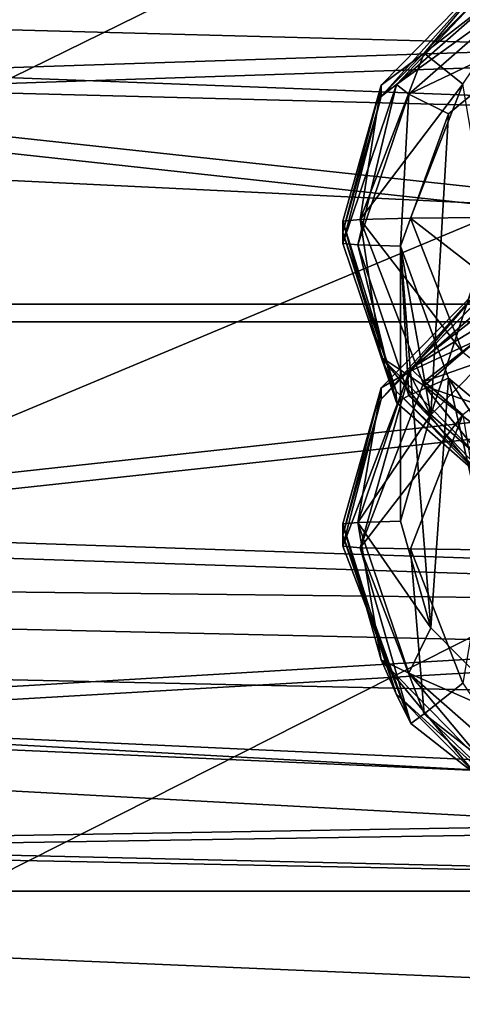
# Model space of a CAD drawing. Header units: metres. Extents: x 0 to 1004, y -708 to 0.
# Tile 48 of 103: x 226 to 241, y -171 to -137. Entities that reach past the tile are written whole.
import ezdxf

# ---------------------------------------------------------------- set-up
doc = ezdxf.new("R2010")
doc.units = ezdxf.units.M

msp = doc.modelspace()

# ---------------------------------------------------------------- linework, layer by layer
at = {"layer": 'top0123410'}
for points in [[(892.532837, -164.3479, 2150.003662), (85.591202, -133.342072, 2129.335449), (102.249924, -155.053757, 2143.80835)], [(892.532837, -164.3479, 2150.003662), (901.799438, -155.053757, 2143.80835), (85.591202, -133.342072, 2129.335449)], [(901.799438, -155.053757, 2143.80835), (918.45813, -133.342072, 2129.335449), (85.591202, -133.342072, 2129.335449)], [(104.082817, -156.892273, 2141.547363), (87.78653, -135.652328, 2127.388916), (881.439697, -173.853394, 2152.853516)], [(881.439697, -173.853394, 2152.853516), (87.78653, -135.652328, 2127.388916), (899.966553, -156.892273, 2141.547363)], [(87.78653, -135.652328, 2127.388916), (916.262817, -135.652328, 2127.388916), (899.966553, -156.892273, 2141.547363)], [(102.249924, -155.053757, 2143.80835), (111.516518, -164.3479, 2150.003662), (820.797729, -194.344879, 2169.999756)], [(882.837769, -172.413788, 2155.380371), (102.249924, -155.053757, 2143.80835), (820.797729, -194.344879, 2169.999756)], [(882.837769, -172.413788, 2155.380371), (892.532837, -164.3479, 2150.003662), (102.249924, -155.053757, 2143.80835)], [(122.609673, -173.853394, 2152.853516), (104.082817, -156.892273, 2141.547363), (820.797729, -195.290787, 2167.143799)], [(820.797729, -195.290787, 2167.143799), (104.082817, -156.892273, 2141.547363), (881.439697, -173.853394, 2152.853516)], [(111.516518, -164.3479, 2150.003662), (121.211578, -172.413788, 2155.380371), (820.797729, -194.344879, 2169.999756)]]:
    msp.add_3dface(points, dxfattribs=at)
at = {"layer": 'top0123412'}
for points in [[(243.974731, -134.499985, 1991.3479), (242.117508, -134.945114, 1988.300781), (239.653091, -137.874283, 1991.40686)], [(243.974731, -134.499985, 1991.3479), (239.653091, -137.874283, 1991.40686), (240.987366, -138.941193, 1994.028198)], [(242.11795, -135.328751, 1966.304077), (238.167038, -139.361664, 1966.374512), (242.117508, -134.945114, 1988.300781)], [(238.167038, -139.361664, 1966.374512), (238.167038, -138.977524, 1988.371094), (242.117508, -134.945114, 1988.300781)], [(242.117508, -134.945114, 1988.300781), (238.167038, -138.977524, 1988.371094), (239.653091, -137.874283, 1991.40686)], [(242.997864, -135.166077, 1944.297852), (243.262482, -135.659119, 1941.477539), (238.690399, -138.947891, 1944.363892)], [(242.997864, -135.166077, 1944.297852), (238.690399, -138.947891, 1944.363892), (242.11795, -135.328751, 1966.304077)], [(242.11795, -135.328751, 1966.304077), (238.690399, -138.947891, 1944.363892), (238.167038, -139.361664, 1966.374512)], [(243.262482, -135.659119, 1941.477539), (239.119263, -139.285675, 1941.540894), (238.690399, -138.947891, 1944.363892)], [(243.262482, -135.659119, 1941.477539), (244.287796, -136.826523, 1939.034546), (239.119263, -139.285675, 1941.540894)], [(244.287796, -136.826523, 1939.034546), (240.494965, -139.965408, 1939.089355), (239.119263, -139.285675, 1941.540894)], [(244.287796, -136.826523, 1939.034546), (243.225052, -146.989288, 1393.711914), (239.887131, -150.376907, 1393.770996)], [(239.887131, -150.376907, 1393.770996), (240.494965, -139.965408, 1939.089355), (244.287796, -136.826523, 1939.034546)], [(239.653091, -137.874283, 1991.40686), (238.167038, -138.977524, 1988.371094), (237.439682, -143.625641, 1991.507446)], [(239.653091, -137.874283, 1991.40686), (237.439682, -143.625641, 1991.507446), (240.987366, -138.941193, 1994.028198)], [(237.350235, -144.496216, 1941.631836), (236.833511, -144.446854, 1944.459961), (238.690399, -138.947891, 1944.363892)], [(238.690399, -138.947891, 1944.363892), (236.833511, -144.446854, 1944.459961), (238.167038, -139.361664, 1966.374512)], [(238.167038, -139.361664, 1966.374512), (236.833511, -144.062897, 1966.456543), (238.167038, -138.977524, 1988.371094)], [(236.833511, -144.062897, 1966.456543), (236.833511, -143.67894, 1988.453247), (238.167038, -138.977524, 1988.371094)], [(238.167038, -138.977524, 1988.371094), (236.833511, -143.67894, 1988.453247), (237.439682, -143.625641, 1991.507446)], [(238.690399, -138.947891, 1944.363892), (239.119263, -139.285675, 1941.540894), (237.350235, -144.496216, 1941.631836)], [(237.439682, -143.625641, 1991.507446), (239.176666, -143.580215, 1994.109253), (240.987366, -138.941193, 1994.028198)], [(240.987366, -138.941193, 1994.028198), (239.176666, -143.580215, 1994.109253), (241.778793, -143.549911, 1995.845947)], [(238.167038, -139.361664, 1966.374512), (236.833511, -144.446854, 1944.459961), (236.833511, -144.062897, 1966.456543)], [(239.119263, -139.285675, 1941.540894), (238.833511, -144.5392, 1939.169189), (237.350235, -144.496216, 1941.631836)], [(239.119263, -139.285675, 1941.540894), (240.494965, -139.965408, 1939.089355), (238.833511, -144.5392, 1939.169189)], [(238.833511, -144.5392, 1939.169189), (240.494965, -139.965408, 1939.089355), (239.887131, -150.376907, 1393.770996)], [(236.833511, -143.67894, 1988.453247), (238.167038, -148.380371, 1988.535278), (237.439682, -143.625641, 1991.507446)], [(238.167038, -148.380371, 1988.535278), (236.833511, -143.67894, 1988.453247), (238.687164, -149.557449, 1966.55249)], [(236.833511, -143.67894, 1988.453247), (236.833511, -144.062897, 1966.456543), (238.687164, -149.557449, 1966.55249)], [(240.987366, -148.219238, 1994.190186), (239.176666, -143.580215, 1994.109253), (237.439682, -143.625641, 1991.507446)], [(238.167038, -148.380371, 1988.535278), (239.653091, -149.376999, 1991.607666), (237.439682, -143.625641, 1991.507446)], [(237.439682, -143.625641, 1991.507446), (239.653091, -149.376999, 1991.607666), (240.987366, -148.219238, 1994.190186)], [(241.778793, -143.549911, 1995.845947), (239.176666, -143.580215, 1994.109253), (242.986267, -146.522491, 1995.897949)], [(242.986267, -146.522491, 1995.897949), (239.176666, -143.580215, 1994.109253), (240.987366, -148.219238, 1994.190186)], [(238.687164, -149.557449, 1966.55249), (236.833511, -144.062897, 1966.456543), (238.690399, -149.945816, 1944.555908)], [(236.833511, -144.062897, 1966.456543), (236.833511, -144.446854, 1944.459961), (238.690399, -149.945816, 1944.555908)], [(238.690399, -149.945816, 1944.555908), (236.833511, -144.446854, 1944.459961), (237.350235, -144.496216, 1941.631836)], [(239.119263, -149.706757, 1941.722778), (238.690399, -149.945816, 1944.555908), (237.350235, -144.496216, 1941.631836)], [(237.350235, -144.496216, 1941.631836), (238.833511, -144.5392, 1939.169189), (239.119263, -149.706757, 1941.722778)], [(238.833511, -144.5392, 1939.169189), (240.49498, -149.112991, 1939.249023), (239.119263, -149.706757, 1941.722778)], [(240.49498, -149.112991, 1939.249023), (238.833511, -144.5392, 1939.169189), (239.887177, -157.739227, 1393.899536)], [(239.887177, -157.739227, 1393.899536), (238.833511, -144.5392, 1939.169189), (238.833511, -154.058044, 1393.835327)], [(238.833511, -154.058044, 1393.835327), (238.833511, -144.5392, 1939.169189), (239.887131, -150.376907, 1393.770996)], [(243.262482, -145.263931, 1391.218384), (239.119263, -148.890472, 1391.281738), (243.225052, -146.989288, 1393.711914)], [(243.262482, -145.263931, 1391.218384), (242.117508, -145.41655, 1388.39209), (239.119263, -148.890472, 1391.281738)], [(243.693497, -145.256073, 1344.38269), (243.974731, -145.845947, 1341.338013), (239.186447, -148.78035, 1344.444092)], [(243.693497, -145.256073, 1344.38269), (239.186447, -148.78035, 1344.444092), (242.11795, -145.800201, 1366.395508)], [(242.11795, -145.800201, 1366.395508), (238.167038, -149.833099, 1366.46582), (242.117508, -145.41655, 1388.39209)], [(238.167038, -149.833099, 1366.46582), (238.167038, -149.448975, 1388.462524), (242.117508, -145.41655, 1388.39209)], [(242.117508, -145.41655, 1388.39209), (238.167038, -149.448975, 1388.462524), (239.119263, -148.890472, 1391.281738)], [(242.11795, -145.800201, 1366.395508), (239.186447, -148.78035, 1344.444092), (238.167038, -149.833099, 1366.46582)], [(243.974731, -145.845947, 1341.338013), (239.653091, -149.220245, 1341.396851), (239.186447, -148.78035, 1344.444092)], [(243.974731, -145.845947, 1341.338013), (244.775146, -147.432892, 1338.762939), (239.653091, -149.220245, 1341.396851)], [(243.225052, -146.989288, 1393.711914), (239.119263, -148.890472, 1391.281738), (239.887131, -150.376907, 1393.770996)], [(244.775146, -147.432892, 1338.762939), (240.987366, -150.377991, 1338.814331), (239.653091, -149.220245, 1341.396851)], [(242.117508, -152.412781, 1988.605713), (238.167038, -148.380371, 1988.535278), (241.392609, -152.283127, 1966.600098)], [(238.167038, -148.380371, 1988.535278), (238.687164, -149.557449, 1966.55249), (241.392609, -152.283127, 1966.600098)], [(238.167038, -148.380371, 1988.535278), (242.117508, -152.412781, 1988.605713), (239.653091, -149.376999, 1991.607666)], [(239.653091, -149.376999, 1991.607666), (244.775146, -151.164352, 1994.241577), (240.987366, -148.219238, 1994.190186)], [(237.439682, -154.971603, 1341.49707), (236.833511, -154.918289, 1344.55127), (239.186447, -148.78035, 1344.444092)], [(239.186447, -148.78035, 1344.444092), (236.833511, -154.918289, 1344.55127), (238.167038, -149.833099, 1366.46582)], [(239.186447, -148.78035, 1344.444092), (239.653091, -149.220245, 1341.396851), (237.439682, -154.971603, 1341.49707)], [(239.119263, -148.890472, 1391.281738), (237.350235, -154.101028, 1391.372681), (239.887131, -150.376907, 1393.770996)], [(239.119263, -148.890472, 1391.281738), (238.167038, -149.448975, 1388.462524), (237.350235, -154.101028, 1391.372681)], [(239.119263, -149.706757, 1941.722778), (240.49498, -149.112991, 1939.249023), (243.262482, -153.333313, 1941.786011)], [(243.225006, -161.12677, 1393.958618), (240.49498, -149.112991, 1939.249023), (239.887177, -157.739227, 1393.899536)], [(240.49498, -149.112991, 1939.249023), (244.287918, -152.251846, 1939.303833), (243.262482, -153.333313, 1941.786011)], [(244.287918, -152.251846, 1939.303833), (240.49498, -149.112991, 1939.249023), (243.225006, -161.12677, 1393.958618)], [(238.167038, -149.833099, 1366.46582), (236.833511, -154.534348, 1366.547974), (238.167038, -149.448975, 1388.462524)], [(236.833511, -154.534348, 1366.547974), (236.833511, -154.150391, 1388.544556), (238.167038, -149.448975, 1388.462524)], [(238.167038, -149.448975, 1388.462524), (236.833511, -154.150391, 1388.544556), (237.350235, -154.101028, 1391.372681)], [(239.653091, -149.220245, 1341.396851), (240.987366, -150.377991, 1338.814331), (237.439682, -154.971603, 1341.49707)], [(242.117508, -152.412781, 1988.605713), (243.974731, -152.751297, 1991.666504), (239.653091, -149.376999, 1991.607666)], [(239.653091, -149.376999, 1991.607666), (243.974731, -152.751297, 1991.666504), (244.775146, -151.164352, 1994.241577)], [(238.167038, -149.833099, 1366.46582), (236.833511, -154.918289, 1344.55127), (236.833511, -154.534348, 1366.547974)], [(241.392609, -152.283127, 1966.600098), (238.687164, -149.557449, 1966.55249), (242.997864, -153.727615, 1944.621948)], [(238.687164, -149.557449, 1966.55249), (238.690399, -149.945816, 1944.555908), (242.997864, -153.727615, 1944.621948)], [(242.997864, -153.727615, 1944.621948), (238.690399, -149.945816, 1944.555908), (239.119263, -149.706757, 1941.722778)], [(243.262482, -153.333313, 1941.786011), (242.997864, -153.727615, 1944.621948), (239.119263, -149.706757, 1941.722778)], [(239.887131, -150.376907, 1393.770996), (237.350235, -154.101028, 1391.372681), (238.833511, -154.058044, 1393.835327)], [(237.439682, -154.971603, 1341.49707), (240.987366, -150.377991, 1338.814331), (239.176666, -155.017014, 1338.895264)], [(240.987366, -150.377991, 1338.814331), (241.778793, -155.047333, 1337.158569), (239.176666, -155.017014, 1338.895264)], [(236.833511, -154.150391, 1388.544556), (238.167038, -158.851807, 1388.626709), (237.350235, -154.101028, 1391.372681)], [(238.167038, -158.851807, 1388.626709), (236.833511, -154.150391, 1388.544556), (238.687164, -160.028885, 1366.643799)], [(236.833511, -154.150391, 1388.544556), (236.833511, -154.534348, 1366.547974), (238.687164, -160.028885, 1366.643799)], [(239.887177, -157.739227, 1393.899536), (238.833511, -154.058044, 1393.835327), (237.350235, -154.101028, 1391.372681)], [(239.119263, -159.311569, 1391.463623), (239.887177, -157.739227, 1393.899536), (237.350235, -154.101028, 1391.372681)], [(238.167038, -158.851807, 1388.626709), (239.119263, -159.311569, 1391.463623), (237.350235, -154.101028, 1391.372681)], [(238.687164, -160.028885, 1366.643799), (236.833511, -154.534348, 1366.547974), (239.186447, -161.056244, 1344.658447)], [(236.833511, -154.534348, 1366.547974), (236.833511, -154.918289, 1344.55127), (239.186447, -161.056244, 1344.658447)], [(239.186447, -161.056244, 1344.658447), (236.833511, -154.918289, 1344.55127), (237.439682, -154.971603, 1341.49707)], [(239.653091, -160.722961, 1341.597656), (239.186447, -161.056244, 1344.658447), (237.439682, -154.971603, 1341.49707)], [(237.439682, -154.971603, 1341.49707), (239.176666, -155.017014, 1338.895264), (239.653091, -160.722961, 1341.597656)], [(239.176666, -155.017014, 1338.895264), (240.987366, -159.656052, 1338.976196), (239.653091, -160.722961, 1341.597656)], [(239.176666, -155.017014, 1338.895264), (241.778793, -155.047333, 1337.158569), (240.987366, -159.656052, 1338.976196)], [(243.225006, -161.12677, 1393.958618), (239.887177, -157.739227, 1393.899536), (239.119263, -159.311569, 1391.463623)], [(242.117508, -162.884232, 1388.697021), (238.167038, -158.851807, 1388.626709), (241.392609, -162.754578, 1366.691406)], [(238.167038, -158.851807, 1388.626709), (238.687164, -160.028885, 1366.643799), (241.392609, -162.754578, 1366.691406)], [(238.167038, -158.851807, 1388.626709), (242.117508, -162.884232, 1388.697021), (239.119263, -159.311569, 1391.463623)], [(243.262482, -162.938126, 1391.526978), (243.225006, -161.12677, 1393.958618), (239.119263, -159.311569, 1391.463623)], [(242.117508, -162.884232, 1388.697021), (243.262482, -162.938126, 1391.526978), (239.119263, -159.311569, 1391.463623)], [(239.653091, -160.722961, 1341.597656), (240.987366, -159.656052, 1338.976196), (243.974731, -164.09726, 1341.656616)], [(241.392609, -162.754578, 1366.691406), (238.687164, -160.028885, 1366.643799), (243.693497, -164.580521, 1344.719971)], [(238.687164, -160.028885, 1366.643799), (239.186447, -161.056244, 1344.658447), (243.693497, -164.580521, 1344.719971)], [(243.693497, -164.580521, 1344.719971), (239.186447, -161.056244, 1344.658447), (239.653091, -160.722961, 1341.597656)], [(243.974731, -164.09726, 1341.656616), (243.693497, -164.580521, 1344.719971), (239.653091, -160.722961, 1341.597656)]]:
    msp.add_3dface(points, dxfattribs=at)
at = {"layer": 'top0123419'}
for points in [[(278.833527, -129.687378, 1796.221191), (278.833527, -137.117325, 1789.011719), (208.330994, -132.927811, 1792.127441)], [(208.330994, -132.501816, 1820.408325), (208.330994, -138.924194, 1824.841064), (278.833527, -136.59552, 1823.648804)], [(208.330994, -132.927811, 1792.127441), (278.833527, -137.117325, 1789.011719), (208.330994, -139.480835, 1787.890137)], [(208.330994, -138.924194, 1824.841064), (278.833527, -146.554016, 1826.478638), (278.833527, -136.59552, 1823.648804)], [(278.833527, -137.117325, 1789.011719), (278.833527, -147.156555, 1786.483154), (208.330994, -139.480835, 1787.890137)], [(208.330994, -138.924194, 1824.841064), (208.330994, -146.554031, 1826.478638), (278.833527, -146.554016, 1826.478638)], [(208.330994, -139.480835, 1787.890137), (278.833527, -147.156555, 1786.483154), (208.330994, -147.156555, 1786.483276)], [(208.330994, -146.554031, 1826.478638), (208.330994, -154.229721, 1825.071655), (278.833527, -146.554016, 1826.478638)], [(278.833527, -146.554016, 1826.478638), (208.330994, -154.229721, 1825.071655), (278.833527, -156.593246, 1823.950073)], [(278.833527, -147.156555, 1786.483154), (208.330994, -154.786392, 1788.120728), (208.330994, -147.156555, 1786.483276)], [(278.833527, -147.156555, 1786.483154), (278.833527, -157.115051, 1789.312988), (208.330994, -154.786392, 1788.120728)], [(208.330994, -154.229721, 1825.071655), (208.330994, -160.782745, 1820.834473), (278.833527, -156.593246, 1823.950073)], [(278.833527, -157.115051, 1789.312988), (208.330994, -161.208817, 1792.553467), (208.330994, -154.786392, 1788.120728)], [(278.833527, -156.593246, 1823.950073), (208.330994, -160.782745, 1820.834473), (278.833527, -164.023193, 1816.740723)], [(278.833527, -157.115051, 1789.312988), (278.833527, -164.324463, 1796.74292), (208.330994, -161.208817, 1792.553467)], [(208.330994, -160.782745, 1820.834473), (208.330994, -165.215439, 1814.411987), (278.833527, -164.023193, 1816.740723)], [(278.833527, -164.324463, 1796.74292), (208.330994, -165.44603, 1799.106445), (208.330994, -161.208817, 1792.553467)], [(278.833527, -164.023193, 1816.740723), (208.330994, -165.215439, 1814.411987), (278.833527, -166.853012, 1806.782227)], [(278.833527, -164.324463, 1796.74292), (278.833527, -166.853012, 1806.782227), (208.330994, -165.44603, 1799.106445)], [(208.330994, -165.215439, 1814.411987), (208.330994, -166.853012, 1806.782227), (278.833527, -166.853012, 1806.782227)], [(278.833527, -166.853012, 1806.782227), (208.330994, -166.853012, 1806.782227), (208.330994, -165.44603, 1799.106445)]]:
    msp.add_3dface(points, dxfattribs=at)
at = {"layer": 'top0123459'}
for points in [[(994.049377, -10, 90), (217.024673, -653.266907, 90), (10, -10, 90)], [(787.024658, -653.266907, 90), (217.024673, -653.266907, 90), (994.049377, -10, 90)], [(214.452957, -67.146965, 117.166069), (67.721138, -157.298203, 115.592468), (262.337708, -69.780937, 117.120087)], [(67.721138, -157.298203, 115.592468), (64.753654, -187.940216, 115.05761), (262.337708, -69.780937, 117.120087)], [(262.337708, -69.780937, 117.120087), (64.753654, -187.940216, 115.05761), (310.246368, -71.936363, 117.082466)], [(64.753654, -187.940216, 115.05761), (358.174194, -73.613029, 117.0532), (310.246368, -71.936363, 117.082466)], [(64.753654, -187.940216, 115.05761), (62.34153, -218.630936, 114.521904), (358.174194, -73.613029, 117.0532)], [(62.34153, -218.630936, 114.521904), (406.116364, -74.810768, 117.032295), (358.174194, -73.613029, 117.0532)], [(60.485558, -249.360291, 113.985519), (59.186348, -280.118225, 113.448639), (406.116364, -74.810768, 117.032295)], [(406.116364, -74.810768, 117.032295), (59.186348, -280.118225, 113.448639), (489.911316, -508.234344, 109.46685)], [(62.34153, -218.630936, 114.521904), (60.485558, -249.360291, 113.985519), (406.116364, -74.810768, 117.032295)]]:
    msp.add_3dface(points, dxfattribs=at)

doc.saveas('drawing.dxf')
